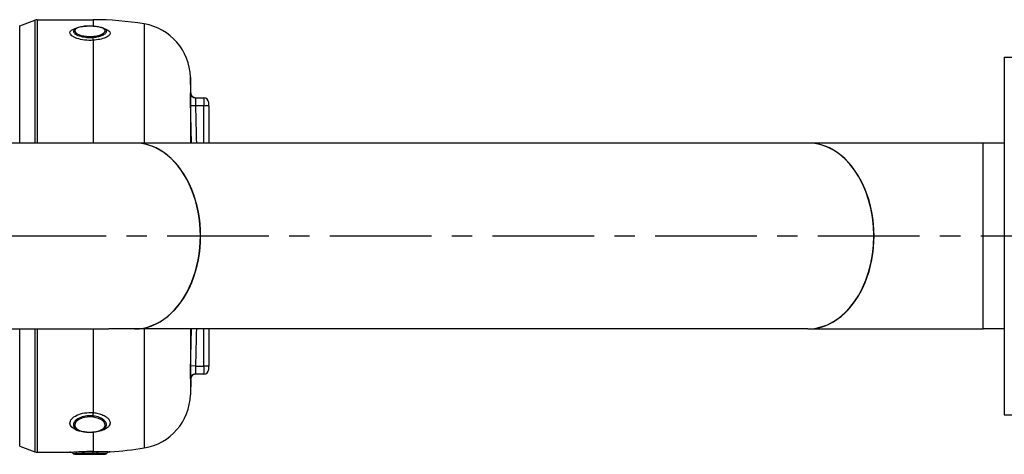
# Model space of a CAD drawing. Header units: millimetres. Extents: x 0 to 5940, y 0 to 4200.
# Tile 23 of 47: x 2704 to 3309, y 1618 to 1885. Entities that reach past the tile are written whole.
import ezdxf

# ---------------------------------------------------------------- set-up
doc = ezdxf.new("R2010")
doc.units = ezdxf.units.MM
doc.header["$LTSCALE"] = 50
doc.linetypes.add('MITTE', pattern=[2, 1.25, -0.25, 0.25, -0.25])
doc.layers.add('02-LINIE-035', color=2, linetype='CONTINUOUS')
doc.layers.add('05-ACHSE', color=1, linetype='MITTE')

msp = doc.modelspace()

# ---------------------------------------------------------------- linework, layer by layer
at = {"layer": '02-LINIE-035'}
for p, q in [((2703.62, 1881.44), (2712.95, 1884.83)), ((2712.95, 1884.83), (2712.95, 1809.29)), ((2714.66, 1809.29), (2714.66, 1885.14)), ((2714.66, 1885.14), (2748.78, 1885.14)), ((2748.78, 1885.14), (2748.78, 1881.23)), ((2780.2, 1882.51), (2780.2, 1809.29)), ((2703.62, 1809.29), (2703.62, 1881.44)), ((2754.85, 1879.89), (2754.85, 1879.89)), ((2748.78, 1872.47), (2748.78, 1809.29)), ((3308.7, 1862.14), (3308.7, 1642.14)), ((3308.7, 1862.14), (3320.7, 1862.14)), ((2808.53, 1849.87), (2808.53, 1809.29)), ((2808.78, 1840.36), (2808.53, 1849.87)), ((2808.78, 1840.06), (2808.59, 1840.06)), ((2811.59, 1837.14), (2816.78, 1837.14)), ((2816.78, 1837.14), (2816.78, 1832.14)), ((2819.78, 1832.14), (2819.78, 1834.14)), ((2811.68, 1832.14), (2808.68, 1832.07)), ((2816.78, 1832.14), (2811.68, 1832.14)), ((2816.78, 1809.29), (2816.78, 1832.14)), ((2819.78, 1832.14), (2816.78, 1832.14)), ((2819.78, 1832.14), (2819.78, 1809.29)), ((2758.26, 1809.29), (2666.78, 1809.29)), ((3188.06, 1809.29), (2758.4, 1809.29)), ((3295.7, 1809.29), (3188.22, 1809.29)), ((3295.7, 1694.99), (3295.7, 1809.29)), ((3295.7, 1694.99), (3295.7, 1809.29)), ((3308.7, 1809.29), (3295.7, 1809.29)), ((2666.78, 1694.99), (2758.26, 1694.99)), ((2703.62, 1622.83), (2703.62, 1694.99)), ((2712.95, 1694.99), (2712.95, 1619.44)), ((2714.66, 1619.14), (2714.66, 1694.99)), ((2748.78, 1694.99), (2748.78, 1643.46)), ((3188.06, 1694.99), (2758.4, 1694.99)), ((2780.2, 1694.99), (2780.2, 1621.76)), ((2808.53, 1694.99), (2808.53, 1654.4)), ((2816.78, 1672.14), (2816.78, 1694.99)), ((2819.78, 1694.99), (2819.78, 1672.14)), ((3188.22, 1694.99), (3295.7, 1694.99)), ((3308.7, 1694.99), (3295.7, 1694.99)), ((2811.68, 1672.14), (2808.68, 1672.2)), ((2811.68, 1672.14), (2816.78, 1672.14)), ((2816.78, 1672.14), (2816.78, 1667.14)), ((2819.78, 1672.14), (2816.78, 1672.14)), ((2819.78, 1670.14), (2819.78, 1672.14)), ((2808.59, 1664.21), (2808.78, 1664.21)), ((2816.78, 1667.14), (2811.59, 1667.14)), ((2808.78, 1663.91), (2808.53, 1654.4)), ((3308.7, 1642.14), (3320.7, 1642.14)), ((2748.78, 1631.4), (2748.78, 1619.68)), ((2703.62, 1622.83), (2712.95, 1619.44)), ((2714.66, 1619.14), (2734.47, 1619.14)), ((2737.42, 1617.84), (2756.14, 1617.84))]:
    msp.add_line(p, q, dxfattribs=at)
for centre, radius, start, end in [((2714.66, 1880.14), 5, 90, 110), ((2748.78, 1696.14), 189, 80.43163, 90), ((2774.54, 1848.98), 34, 1.5, 80.43163), ((2816.78, 1834.14), 3, 0, 90), ((2816.78, 1670.14), 3, 270, 0), ((2774.54, 1655.29), 34, 279.56837, 358.5), ((2748.78, 1808.14), 189, 273.15113, 279.56837), ((2714.66, 1624.14), 5, 250, 270)]:
    msp.add_arc(centre, radius, start, end, dxfattribs=at)
for centre, major_axis, ratio, start_param, end_param in [((2748.78, 1875.19), (-0.21, 2.99), 0.149523, 1.877113, 2.696333), ((2811.59, 1840.14), (0, -3), 0.999947, 4.736473, 6.283185), ((2774.26, 1752.14), (0, -57.15), 0.707107, 0, 3.141593), ((2774.4, 1752.14), (0, 57.15), 0.707107, 3.139843, 6.284935), ((3188.06, 1752.14), (0, 57.15), 0.707107, 3.141593, 6.283185), ((3188.22, 1752.14), (0, 57.15), 0.707107, 3.139594, 6.285184), ((2811.59, 1664.14), (0, 3), 0.999947, 0, 1.546712), ((2748.78, 1641.01), (0.29, 2.99), 0.135021, 0.62097, 1.44019), ((2748.78, 1628.67), (-0.21, 2.99), 0.150022, 5.938053, 5.939953), ((2748.78, 1628.67), (-0.21, 2.99), 0.150022, 5.845127, 5.846621), ((2748.78, 1616.7), (0.05, 3), 0.164562, 0.092094, 0.911315)]:
    msp.add_ellipse(centre, major_axis=major_axis, ratio=ratio, start_param=start_param, end_param=end_param, dxfattribs=at)
for points, knots in [([(2748.78, 1872.47), (2745.25, 1872.23), (2741.54, 1872.68), (2738.83, 1873.61), (2736.13, 1874.54), (2734.47, 1875.9), (2734.46, 1877.11), (2734.46, 1878.26), (2735.93, 1879.26), (2738.4, 1879.9)], [0, 0, 0, 0, 0.25, 0.25, 0.25, 0.5, 0.5, 0.5, 0.7368337, 0.7368337, 0.7368337, 0.7368337]), ([(2737.16, 1879.05), (2736.84, 1878.73), (2736.68, 1878.39), (2736.68, 1878.03), (2736.68, 1877.53), (2736.99, 1877.01), (2737.6, 1876.52), (2738.22, 1876.02), (2739.11, 1875.56), (2740.22, 1875.18), (2740.22, 1875.18), (2740.23, 1875.18), (2740.24, 1875.18), (2741.34, 1874.8), (2742.66, 1874.52), (2744.06, 1874.35), (2745.15, 1874.23), (2746.32, 1874.18), (2747.46, 1874.21), (2747.78, 1874.22), (2748.1, 1874.23), (2748.42, 1874.25)], [0.4104177, 0.4104177, 0.4104177, 0.4104177, 0.499891, 0.499891, 0.499891, 0.6243466, 0.6243466, 0.6243466, 0.7492512, 0.7492512, 0.7492512, 0.75, 0.75, 0.75, 0.8748745, 0.8748745, 0.8748745, 0.972849, 0.972849, 0.972849, 1, 1, 1, 1]), ([(2748.79, 1881.18), (2746.37, 1881.33), (2743.78, 1881.21), (2741.72, 1880.83), (2739.66, 1880.44), (2738.16, 1879.8), (2737.63, 1879.01), (2737.11, 1878.23), (2737.56, 1877.3), (2738.89, 1876.51), (2740.21, 1875.72), (2742.36, 1875.11), (2744.77, 1874.9), (2745.93, 1874.79), (2747.13, 1874.78), (2748.29, 1874.86)], [0, 0, 0, 0, 0.125, 0.125, 0.125, 0.25, 0.25, 0.25, 0.375, 0.375, 0.375, 0.5, 0.5, 0.5, 0.5602271, 0.5602271, 0.5602271, 0.5602271]), ([(2737.16, 1879.05), (2737.58, 1879.47), (2738.13, 1879.79), (2739.54, 1880.39), (2740.46, 1880.65), (2742.48, 1881.03), (2743.59, 1881.15), (2745.79, 1881.29), (2746.92, 1881.3), (2749.07, 1881.22), (2750.12, 1881.14), (2752.07, 1880.86), (2752.98, 1880.67), (2754.59, 1880.19), (2755.29, 1879.88), (2756.13, 1879.31), (2756.38, 1879.1), (2756.58, 1878.85)], [0, 0, 0, 0, 0.310978, 0.310978, 0.676088, 0.676088, 1.022721, 1.022721, 1.352195, 1.352195, 1.673432, 1.673432, 1.998899, 1.998899, 2.337957, 2.337957, 2.507106, 2.507106, 2.507106, 2.507106]), ([(2748.29, 1874.86), (2749.55, 1874.94), (2750.76, 1875.13), (2751.84, 1875.41), (2753.92, 1875.94), (2755.41, 1876.78), (2755.93, 1877.64), (2756.45, 1878.49), (2755.98, 1879.34), (2754.67, 1879.98), (2753.36, 1880.61), (2751.21, 1881.04), (2748.79, 1881.18)], [0.5602271, 0.5602271, 0.5602271, 0.5602271, 0.625, 0.625, 0.625, 0.75, 0.75, 0.75, 0.875, 0.875, 0.875, 1, 1, 1, 1]), ([(2748.42, 1874.25), (2749.77, 1874.35), (2751.06, 1874.54), (2752.22, 1874.83), (2753.08, 1875.04), (2753.86, 1875.31), (2754.52, 1875.6), (2754.72, 1875.69), (2754.91, 1875.78), (2755.09, 1875.87), (2755.85, 1876.28), (2756.41, 1876.73), (2756.7, 1877.2), (2756.86, 1877.45), (2756.94, 1877.71), (2756.94, 1877.96), (2756.94, 1878.17), (2756.89, 1878.37), (2756.78, 1878.56), (2756.73, 1878.66), (2756.66, 1878.76), (2756.58, 1878.85)], [0.0000162, 0.0000162, 0.0000162, 0.0000162, 0.1425869, 0.1425869, 0.1425869, 0.25, 0.25, 0.25, 0.2825567, 0.2825567, 0.2825567, 0.4224426, 0.4224426, 0.4224426, 0.5, 0.5, 0.5, 0.5620177, 0.5620177, 0.5620177, 0.5940184, 0.5940184, 0.5940184, 0.5940184]), ([(2755.57, 1879.68), (2755.79, 1879.61), (2755.99, 1879.54), (2756.19, 1879.47), (2756.2, 1879.47), (2756.2, 1879.47), (2756.2, 1879.47), (2758.1, 1878.77), (2759.17, 1877.84), (2759.17, 1876.85), (2759.17, 1876.35), (2758.9, 1875.85), (2758.4, 1875.37), (2757.9, 1874.9), (2757.14, 1874.44), (2756.2, 1874.04), (2755.26, 1873.64), (2754.11, 1873.3), (2752.85, 1873.03), (2751.61, 1872.77), (2750.21, 1872.57), (2748.78, 1872.47)], [0.2238472, 0.2238472, 0.2238472, 0.2238472, 0.25, 0.25, 0.25, 0.2505477, 0.2505477, 0.2505477, 0.5, 0.5, 0.5, 0.624936, 0.624936, 0.624936, 0.7498563, 0.7498563, 0.7498563, 0.8753548, 0.8753548, 0.8753548, 1, 1, 1, 1]), ([(2808.68, 1832.07), (2808.64, 1834.18), (2808.6, 1836.25), (2808.58, 1837.72), (2808.56, 1839.2), (2808.57, 1840.06), (2808.59, 1840.06)], [0, 0, 0, 0, 0.5, 0.5, 0.5, 1, 1, 1, 1]), ([(2808.78, 1840.06), (2808.79, 1839.73), (2808.85, 1839.41), (2809.07, 1838.8), (2809.23, 1838.52), (2809.63, 1838.02), (2809.87, 1837.8), (2810.4, 1837.45), (2810.7, 1837.32), (2811.13, 1837.2), (2811.26, 1837.18), (2811.52, 1837.14), (2811.65, 1837.14), (2811.78, 1837.14)], [0, 0, 0, 0, 0.0972336, 0.0972336, 0.1927679, 0.1927679, 0.2883466, 0.2883466, 0.3839222, 0.3839222, 0.4225093, 0.4225093, 0.4617536, 0.4617536, 0.4617536, 0.4617536]), ([(2811.59, 1837.14), (2811.57, 1837.14), (2811.56, 1836.59), (2811.6, 1834.75), (2811.63, 1833.45), (2811.68, 1832.14)], [0, 0, 0, 0, 0.5, 0.5, 1, 1, 1, 1]), ([(2808.59, 1664.21), (2808.57, 1664.21), (2808.56, 1665.08), (2808.58, 1666.55), (2808.6, 1668.03), (2808.64, 1670.09), (2808.68, 1672.2)], [0, 0, 0, 0, 0.499928, 0.499928, 0.499928, 1, 1, 1, 1]), ([(2811.68, 1672.14), (2811.63, 1670.82), (2811.6, 1669.52), (2811.56, 1667.68), (2811.57, 1667.14), (2811.59, 1667.14)], [0, 0, 0, 0, 0.5, 0.5, 1, 1, 1, 1]), ([(2811.78, 1667.14), (2811.67, 1667.14), (2811.55, 1667.13), (2811.33, 1667.1), (2811.22, 1667.08), (2810.9, 1667.01), (2810.69, 1666.94), (2810.31, 1666.76), (2810.13, 1666.65), (2809.79, 1666.39), (2809.64, 1666.25), (2809.37, 1665.93), (2809.25, 1665.76), (2809.05, 1665.39), (2808.96, 1665.19), (2808.83, 1664.74), (2808.79, 1664.48), (2808.78, 1664.21)], [0, 0, 0, 0, 0.0341645, 0.0341645, 0.0678931, 0.0678931, 0.1324228, 0.1324228, 0.1952686, 0.1952686, 0.2581144, 0.2581144, 0.3209602, 0.3209602, 0.383806, 0.383806, 0.4626136, 0.4626136, 0.4626136, 0.4626136]), ([(2744.59, 1631.41), (2742.48, 1631.57), (2740.47, 1631.96), (2738.83, 1632.57), (2736.13, 1633.56), (2734.47, 1635.17), (2734.46, 1636.95), (2734.46, 1638.73), (2736.1, 1640.62), (2738.82, 1641.91), (2741.55, 1643.19), (2745.25, 1643.79), (2748.78, 1643.46)], [0.0985934, 0.0985934, 0.0985934, 0.0985934, 0.25, 0.25, 0.25, 0.5, 0.5, 0.5, 0.75, 0.75, 0.75, 1, 1, 1, 1]), ([(2748.42, 1641.44), (2746.96, 1641.57), (2745.46, 1641.52), (2744.06, 1641.3), (2742.66, 1641.08), (2741.35, 1640.69), (2740.23, 1640.16), (2740.23, 1640.16), (2740.22, 1640.16), (2740.22, 1640.16), (2739.11, 1639.63), (2738.21, 1638.98), (2737.6, 1638.28), (2736.99, 1637.59), (2736.68, 1636.84), (2736.68, 1636.11), (2736.68, 1635.38), (2736.99, 1634.68), (2737.6, 1634.05), (2737.71, 1633.94), (2737.82, 1633.84), (2737.94, 1633.74)], [0, 0, 0, 0, 0.1248524, 0.1248524, 0.1248524, 0.25, 0.25, 0.25, 0.250524, 0.250524, 0.250524, 0.3753899, 0.3753899, 0.3753899, 0.499891, 0.499891, 0.499891, 0.6243466, 0.6243466, 0.6243466, 0.6454872, 0.6454872, 0.6454872, 0.6454872]), ([(2748.79, 1640.7), (2746.37, 1641), (2743.78, 1640.72), (2741.72, 1639.99), (2739.66, 1639.26), (2738.16, 1638.08), (2737.63, 1636.85), (2737.11, 1635.62), (2737.56, 1634.36), (2738.89, 1633.38), (2740.21, 1632.4), (2742.36, 1631.74), (2744.77, 1631.5), (2745.93, 1631.39), (2747.13, 1631.38), (2748.29, 1631.47)], [0, 0, 0, 0, 0.125, 0.125, 0.125, 0.25, 0.25, 0.25, 0.375, 0.375, 0.375, 0.5, 0.5, 0.5, 0.5602271, 0.5602271, 0.5602271, 0.5602271]), ([(2748.29, 1631.47), (2749.55, 1631.56), (2750.76, 1631.76), (2751.84, 1632.07), (2753.92, 1632.67), (2755.41, 1633.67), (2755.93, 1634.84), (2756.45, 1636), (2755.98, 1637.34), (2754.67, 1638.44), (2753.36, 1639.54), (2751.21, 1640.4), (2748.79, 1640.7)], [0.5602271, 0.5602271, 0.5602271, 0.5602271, 0.625, 0.625, 0.625, 0.75, 0.75, 0.75, 0.875, 0.875, 0.875, 1, 1, 1, 1]), ([(2755.99, 1634.08), (2756.3, 1634.4), (2756.54, 1634.73), (2756.7, 1635.08), (2756.86, 1635.44), (2756.94, 1635.8), (2756.94, 1636.18), (2756.94, 1636.47), (2756.89, 1636.77), (2756.78, 1637.07), (2756.55, 1637.73), (2756.05, 1638.39), (2755.33, 1638.98), (2755.08, 1639.18), (2754.81, 1639.38), (2754.51, 1639.57), (2753.94, 1639.92), (2753.3, 1640.24), (2752.58, 1640.51), (2751.5, 1640.92), (2750.28, 1641.21), (2748.97, 1641.38), (2748.78, 1641.4), (2748.6, 1641.42), (2748.42, 1641.44)], [0.345577, 0.345577, 0.345577, 0.345577, 0.4224426, 0.4224426, 0.4224426, 0.5, 0.5, 0.5, 0.5620177, 0.5620177, 0.5620177, 0.7019548, 0.7019548, 0.7019548, 0.75, 0.75, 0.75, 0.8412321, 0.8412321, 0.8412321, 0.9806098, 0.9806098, 0.9806098, 1, 1, 1, 1]), ([(2748.78, 1643.46), (2749.82, 1643.36), (2750.82, 1643.2), (2751.77, 1642.97), (2752.87, 1642.71), (2753.89, 1642.37), (2754.8, 1641.97), (2755.3, 1641.75), (2755.76, 1641.51), (2756.19, 1641.25), (2756.93, 1640.81), (2757.55, 1640.32), (2758.02, 1639.8), (2758.55, 1639.22), (2758.9, 1638.61), (2759.06, 1637.99), (2759.13, 1637.73), (2759.17, 1637.47), (2759.17, 1637.2), (2759.17, 1636.45), (2758.87, 1635.7), (2758.32, 1635.02), (2757.82, 1634.39), (2757.1, 1633.81), (2756.2, 1633.32), (2755.25, 1632.8), (2754.1, 1632.36), (2752.82, 1632.03), (2751.81, 1631.78), (2750.73, 1631.58), (2749.6, 1631.47), (2749.33, 1631.44), (2749.05, 1631.42), (2748.78, 1631.4)], [0, 0, 0, 0, 0.0902582, 0.0902582, 0.0902582, 0.1936914, 0.1936914, 0.1936914, 0.25, 0.25, 0.25, 0.3473076, 0.3473076, 0.3473076, 0.4547331, 0.4547331, 0.4547331, 0.5, 0.5, 0.5, 0.6303366, 0.6303366, 0.6303366, 0.75, 0.75, 0.75, 0.8762367, 0.8762367, 0.8762367, 0.975991, 0.975991, 0.975991, 1, 1, 1, 1]), ([(2755.98, 1634.08), (2755.45, 1633.54), (2754.76, 1633.07), (2753.13, 1632.3), (2752.15, 1631.98), (2750.24, 1631.56), (2749.31, 1631.43), (2747.25, 1631.28), (2746.09, 1631.29), (2743.89, 1631.47), (2742.83, 1631.64), (2740.89, 1632.14), (2739.99, 1632.47), (2738.75, 1633.13), (2738.31, 1633.42), (2737.94, 1633.74)], [0, 0, 0, 0, 0.33254, 0.33254, 0.678557, 0.678557, 0.965113, 0.965113, 1.303656, 1.303656, 1.634846, 1.634846, 1.967272, 1.967272, 2.17591, 2.17591, 2.17591, 2.17591]), ([(2734.46, 1619.14), (2734.46, 1619.14), (2736.1, 1619.3), (2738.82, 1619.46), (2741.55, 1619.62), (2745.25, 1619.74), (2748.78, 1619.68)], [0.5001492, 0.5001492, 0.5001492, 0.5001492, 0.75, 0.75, 0.75, 1, 1, 1, 1]), ([(2736.68, 1618.16), (2736.46, 1618.4), (2736.2, 1618.6), (2735.63, 1618.92), (2735.32, 1619.03), (2734.82, 1619.12), (2734.64, 1619.14), (2734.46, 1619.14)], [0, 0, 0, 0, 0.0972007, 0.0972007, 0.1947281, 0.1947281, 0.2480141, 0.2480141, 0.2480141, 0.2480141]), ([(2748.42, 1618.54), (2746.96, 1618.56), (2745.46, 1618.55), (2744.06, 1618.52), (2742.66, 1618.49), (2741.35, 1618.44), (2740.23, 1618.39), (2740.23, 1618.39), (2740.22, 1618.39), (2740.22, 1618.39), (2739.11, 1618.33), (2738.21, 1618.27), (2737.6, 1618.23), (2737, 1618.19), (2736.68, 1618.16), (2736.68, 1618.16)], [0, 0, 0, 0, 0.1248524, 0.1248524, 0.1248524, 0.25, 0.25, 0.25, 0.250524, 0.250524, 0.250524, 0.3753899, 0.3753899, 0.3753899, 0.4998591, 0.4998591, 0.4998591, 0.4998591]), ([(2737.42, 1617.84), (2737.36, 1617.84), (2737.31, 1617.84), (2737.16, 1617.86), (2737.07, 1617.89), (2736.89, 1617.98), (2736.8, 1618.04), (2736.71, 1618.13), (2736.69, 1618.14), (2736.68, 1618.16)], [0, 0, 0, 0, 0.01633114, 0.01633114, 0.04388807, 0.04388807, 0.07654799, 0.07654799, 0.08271325, 0.08271325, 0.08271325, 0.08271325]), ([(2748.79, 1618.15), (2746.37, 1618.19), (2743.78, 1618.15), (2741.72, 1618.07), (2739.66, 1617.99), (2738.16, 1617.89), (2737.63, 1617.85), (2737.49, 1617.84), (2737.42, 1617.84), (2737.42, 1617.84)], [0, 0, 0, 0, 0.125, 0.125, 0.125, 0.25, 0.25, 0.25, 0.2845735, 0.2845735, 0.2845735, 0.2845735]), ([(2756.94, 1618.23), (2756.94, 1618.23), (2756.94, 1618.23), (2756.94, 1618.23), (2756.94, 1618.23), (2756.89, 1618.24), (2756.78, 1618.24), (2756.55, 1618.26), (2756.05, 1618.28), (2755.33, 1618.32), (2755.08, 1618.33), (2754.81, 1618.35), (2754.51, 1618.36), (2753.94, 1618.39), (2753.3, 1618.41), (2752.58, 1618.44), (2751.5, 1618.48), (2750.28, 1618.51), (2748.97, 1618.53), (2748.78, 1618.53), (2748.6, 1618.54), (2748.42, 1618.54)], [0.4999142, 0.4999142, 0.4999142, 0.4999142, 0.5, 0.5, 0.5, 0.5620177, 0.5620177, 0.5620177, 0.7019548, 0.7019548, 0.7019548, 0.75, 0.75, 0.75, 0.8412321, 0.8412321, 0.8412321, 0.9806098, 0.9806098, 0.9806098, 1, 1, 1, 1]), ([(2748.78, 1619.68), (2751.65, 1619.64), (2754.29, 1619.57), (2756.19, 1619.52), (2757.19, 1619.49), (2757.97, 1619.46), (2758.47, 1619.44), (2758.93, 1619.43), (2759.17, 1619.42), (2759.17, 1619.42), (2759.17, 1619.42), (2759.17, 1619.42), (2759.17, 1619.42)], [0, 0, 0, 0, 0.25, 0.25, 0.25, 0.3818068, 0.3818068, 0.3818068, 0.5, 0.5, 0.5, 0.5001763, 0.5001763, 0.5001763, 0.5001763]), ([(2756.14, 1617.84), (2756.13, 1617.84), (2755.62, 1617.87), (2754.67, 1617.93), (2753.36, 1618.01), (2751.21, 1618.11), (2748.79, 1618.15)], [0.7844727, 0.7844727, 0.7844727, 0.7844727, 0.875, 0.875, 0.875, 1, 1, 1, 1]), ([(2756.94, 1618.23), (2756.87, 1618.15), (2756.79, 1618.07), (2756.62, 1617.95), (2756.52, 1617.9), (2756.32, 1617.85), (2756.23, 1617.84), (2756.14, 1617.84)], [0.00006538, 0.00006538, 0.00006538, 0.00006538, 0.03236907, 0.03236907, 0.06486701, 0.06486701, 0.09212398, 0.09212398, 0.09212398, 0.09212398]), ([(2759.17, 1619.42), (2758.85, 1619.4), (2758.52, 1619.33), (2757.92, 1619.09), (2757.63, 1618.92), (2757.22, 1618.57), (2757.07, 1618.41), (2756.94, 1618.23)], [0, 0, 0, 0, 0.0971713, 0.0971713, 0.1946977, 0.1946977, 0.2597907, 0.2597907, 0.2597907, 0.2597907])]:
    msp.add_open_spline(points, degree=3, knots=knots, dxfattribs=at)
for points in [[(2737.17, 1879.07), (2737.17, 1879.07), (2737.18, 1879.07), (2737.18, 1879.07)], [(2737.17, 1879.07), (2737.17, 1879.07), (2737.17, 1879.07), (2737.17, 1879.07)], [(2756.58, 1878.86), (2756.58, 1878.85), (2756.59, 1878.85), (2756.59, 1878.85)], [(2809.18, 1809.29), (2809.02, 1816.88), (2808.86, 1824.47), (2808.68, 1832.07)], [(2811.68, 1832.14), (2811.86, 1824.52), (2812.02, 1816.9), (2812.18, 1809.29)], [(2808.68, 1672.2), (2808.86, 1679.8), (2809.02, 1687.39), (2809.18, 1694.99)], [(2812.18, 1694.99), (2812.02, 1687.37), (2811.86, 1679.75), (2811.68, 1672.14)], [(2737.94, 1633.74), (2737.94, 1633.74), (2737.94, 1633.74), (2737.94, 1633.74)], [(2755.98, 1634.08), (2755.99, 1634.08), (2755.99, 1634.08), (2755.99, 1634.08)], [(2748.78, 1631.4), (2748.75, 1631.39), (2748.72, 1631.39), (2748.69, 1631.39)], [(2737.42, 1617.84), (2737.42, 1617.84), (2737.42, 1617.84), (2737.42, 1617.84)], [(2756.94, 1618.23), (2756.94, 1618.23), (2756.94, 1618.23), (2756.94, 1618.23)], [(2759.17, 1619.42), (2759.17, 1619.42), (2759.17, 1619.42), (2759.17, 1619.42)]]:
    msp.add_open_spline(points, degree=3, dxfattribs=at)
for points, weights in [([(2748.42, 1874.25), (2748.37, 1874.68), (2748.29, 1874.86)], [0.953556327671, 0.890621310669, 1.00004898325]), ([(2748.37, 1631.36), (2748.33, 1631.36), (2748.29, 1631.46)], [0.931834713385, 0.939925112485, 1.00004898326])]:
    msp.add_rational_spline(points, weights, degree=2, dxfattribs=at)
at = {"layer": '05-ACHSE'}
msp.add_line((1794.18, 1752.14), (4361.08, 1752.14), dxfattribs=at)

doc.saveas('drawing.dxf')
